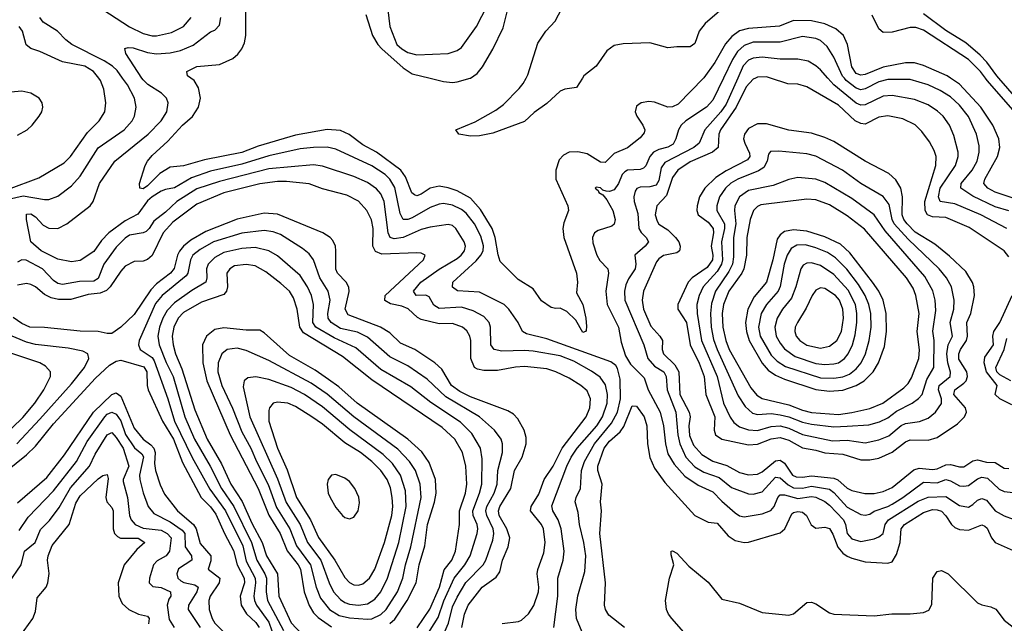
# Model space of a CAD drawing. Header units: inches. Extents: x 1305375 to 1407406, y 744550 to 841633.
# Tile 208 of 256: x 1332040 to 1336430, y 827569 to 830261. Entities that reach past the tile are written whole.
import ezdxf

# ---------------------------------------------------------------- set-up
doc = ezdxf.new("R2010")
doc.units = ezdxf.units.IN
doc.header["$MEASUREMENT"] = 0
doc.layers.add('B3832', color=7, linetype='Continuous')
doc.layers.add('B3833', color=7, linetype='Continuous')

msp = doc.modelspace()

# ---------------------------------------------------------------- linework, layer by layer
at = {"layer": 'B3832', "color": 5}
for points, elevation in [([(1331990, 829504.9), (1332124.9, 829555.1), (1332238.3, 829621.7), (1332266.4, 829650), (1332342.3, 829757.7), (1332394.3, 829810), (1332418.8, 829850), (1332424.3, 829890), (1332415.5, 829950), (1332399.9, 829990), (1332392.2, 830000)], 1380), ([(1331990, 829459.8), (1332055.2, 829475.2), (1332150, 829458.4), (1332170, 829458.5), (1332210, 829473.1), (1332270, 829520.1), (1332310, 829562.8), (1332390, 829689.5), (1332505.2, 829770), (1332541.7, 829810), (1332551.4, 829830), (1332558.7, 829870), (1332551.2, 829910), (1332519.7, 829970), (1332498.7, 830000)], 1360), ([(1334548.5, 827530), (1334523.2, 827590), (1334518.9, 827630), (1334528.3, 827691.7), (1334559.5, 827800.5), (1334563.8, 827870), (1334555.9, 827930), (1334535.4, 828010), (1334530, 828063.7), (1334516.4, 828110), (1334521, 828130), (1334540.2, 828170), (1334544.7, 828250), (1334557.9, 828290), (1334603.3, 828370), (1334678.9, 828461.1), (1334704.9, 828510), (1334718.4, 828570), (1334717.5, 828657.5), (1334705.8, 828705.8), (1334698.6, 828718.6), (1334675, 828735), (1334390, 828836.8), (1334299.9, 828859.9), (1334282.3, 828870), (1334263.1, 828910), (1334221.2, 828970), (1334199.4, 828990), (1334090, 829045.9), (1333991.9, 829051.9), (1333970, 829068.5), (1333970.8, 829090), (1334074.7, 829185.3), (1334096.2, 829210), (1334105.6, 829230), (1334107.5, 829252.5), (1334096, 829296), (1334067.2, 829350), (1334030, 829398), (1334010, 829413.7), (1333970, 829433.1), (1333930, 829440.5), (1333910, 829438.6), (1333870, 829423.5), (1333790, 829377.3), (1333770, 829369.1), (1333750, 829369.3), (1333735.8, 829395.8), (1333712.5, 829512.5), (1333690, 829549.9), (1333668.8, 829570), (1333610, 829608.7), (1333450, 829682.7), (1333410, 829691.6), (1333350, 829691.3), (1333290, 829684.6), (1333150, 829653.1), (1333030, 829616.4), (1332890, 829584.9), (1332805.2, 829554.8), (1332730, 829511.3), (1332690, 829503.7), (1332670, 829495.2), (1332630, 829471), (1332610, 829452.4), (1332566.8, 829393.2), (1332510, 829363), (1332437, 829310), (1332404.3, 829275.7), (1332370, 829227.6), (1332310, 829186.6), (1332270, 829181.2), (1332210, 829192.5), (1332135.6, 829230), (1332088.7, 829270), (1332069.8, 829370.2), (1332070, 829393), (1332090, 829394.9), (1332110, 829381.8), (1332144.6, 829344.6), (1332170, 829330.6), (1332210, 829329.1), (1332250.4, 829349.6), (1332353.8, 829430), (1332367.1, 829450), (1332396.3, 829530), (1332463.6, 829630), (1332612.8, 829750), (1332671, 829810), (1332696, 829850), (1332702.5, 829890), (1332693.6, 829910), (1332672.5, 829932.5), (1332611.8, 829971.8), (1332590, 829992.2), (1332584.9, 830000)], 1340), ([(1335089.4, 830000), (1334976.3, 829883.7), (1334950, 829871.3), (1334930, 829869.9), (1334870, 829892.5), (1334844.3, 829895.7), (1334810.1, 829889.9), (1334790, 829875.1), (1334783.8, 829850), (1334791, 829830), (1334818.3, 829790), (1334826.6, 829770), (1334823.9, 829756.1), (1334806, 829734), (1334750, 829689), (1334690, 829664.2), (1334650, 829623.9), (1334630, 829625.4), (1334570, 829662.2), (1334528, 829672), (1334490, 829669.8), (1334464.1, 829655.9), (1334445, 829635), (1334430.2, 829590), (1334431, 829550), (1334484.1, 829430), (1334487.3, 829410), (1334465.5, 829354.5), (1334462.2, 829330), (1334465.4, 829290), (1334522.8, 829130), (1334527.1, 829090), (1334522, 829042), (1334550.1, 828990.1), (1334563.7, 828930), (1334567.7, 828892.3), (1334564.9, 828875.1), (1334562.8, 828870), (1334550, 828865.1), (1334520.1, 828920.1), (1334479.4, 828959.4), (1334450, 828974.5), (1334430, 828972.3), (1334410, 828977), (1334366.4, 829006.4), (1334330, 829060.5), (1334262.2, 829102.2), (1334182.7, 829182.7), (1334172.7, 829212.7), (1334159.9, 829290), (1334146, 829330), (1334094.5, 829414.5), (1334050, 829464.6), (1333990, 829497.4), (1333950, 829510.9), (1333910, 829517.7), (1333870.7, 829509.3), (1333830, 829483.1), (1333810, 829475.5), (1333799.5, 829479.5), (1333788, 829488), (1333760.3, 829560.3), (1333739.5, 829590), (1333630.4, 829670.4), (1333570, 829702.7), (1333509.3, 829749.3), (1333470, 829765.9), (1333410, 829770.5), (1333270, 829746.1), (1333103, 829697), (1333030, 829668.2), (1332863.8, 829636.2), (1332770, 829609), (1332710, 829602.7), (1332665.1, 829574.9), (1332610, 829519.4), (1332590, 829507), (1332576, 829510), (1332574.3, 829530), (1332598.9, 829610), (1332609.8, 829630), (1332630, 829655.4), (1332700.9, 829719.1), (1332766, 829790), (1332810.6, 829829.4), (1332836.9, 829870), (1332845.4, 829910), (1332836.8, 829956.8), (1332818, 829990), (1332802.9, 830000)], 1320), ([(1333869.7, 830000), (1333930, 829985.2), (1333970, 829980.8), (1333990, 829983.1), (1334048.6, 830000)], 1320), ([(1334548.7, 830000), (1334522.2, 829957.8), (1334470, 829950.5), (1334450, 829942.2), (1334390, 829886.5), (1334333.3, 829846.7), (1334290, 829806.9), (1334150, 829754.3), (1334090, 829742), (1334050, 829741.5), (1333998, 829750), (1333984, 829770), (1334070, 829804.6), (1334163.2, 829856.8), (1334197.5, 829882.5), (1334266.7, 829953.3), (1334284.6, 829975.4), (1334297.7, 830000)], 1280), ([(1335177.5, 830000), (1335130, 829901.6), (1335102, 829870), (1335010.1, 829810), (1334988.7, 829790), (1334976.8, 829770), (1334965.7, 829730), (1334953.9, 829706.1), (1334930, 829691.4), (1334890, 829682.1), (1334866.4, 829670), (1334849.8, 829650.2), (1334831.5, 829608.5), (1334821, 829599), (1334807, 829593), (1334750, 829590.3), (1334737.5, 829582.5), (1334726.5, 829570), (1334710, 829529.8), (1334690, 829502.3), (1334670, 829495), (1334655.5, 829495.5), (1334640.1, 829500.1), (1334630, 829510.8), (1334610, 829513.3), (1334605.5, 829510), (1334619.5, 829499.5), (1334621.6, 829490), (1334640, 829480), (1334657.7, 829457.7), (1334684, 829410), (1334695.6, 829370), (1334691, 829349), (1334680.2, 829339.8), (1334619.1, 829320.9), (1334603.2, 829310), (1334593.8, 829290), (1334595.1, 829264.9), (1334613.4, 829210), (1334626.8, 829186.8), (1334661.7, 829150), (1334664.7, 829130), (1334652.6, 829050), (1334659.7, 828990), (1334709.6, 828890), (1334722.3, 828822.3), (1334741, 828761), (1334763.8, 828723.8), (1334824.2, 828664.2), (1334842, 828610), (1334895.3, 828510), (1334910.9, 828450), (1334919, 828370), (1334930, 828324.6), (1334958.3, 828278.3), (1335005.5, 828225.5), (1335064.6, 828184.6), (1335130, 828155.4), (1335170, 828113), (1335230, 828061.7), (1335250, 828048.8), (1335270, 828044.4), (1335350, 828057.8), (1335388.4, 828071.6), (1335403.4, 828090), (1335420.6, 828130), (1335430, 828141.2), (1335450, 828141.9), (1335510, 828126.2), (1335570, 828135.1), (1335590, 828131.5), (1335630, 828111.9), (1335650, 828095.9), (1335713, 828030), (1335721.9, 828010), (1335729.3, 827969.3), (1335750, 827945.1), (1335790, 827933.8), (1335850, 827945.5), (1335870, 827953.9), (1335889.8, 827970), (1335898.4, 828010), (1335913.5, 828030), (1336045.9, 828114.1), (1336090, 828131.8), (1336170, 828134), (1336230, 828093.6), (1336270, 828086.9), (1336290, 828098.1), (1336310, 828118.2), (1336330, 828126.1), (1336350, 828117.5), (1336390, 828071.2), (1336430, 828048.8), (1336470, 828033.7)], 1340), ([(1335241.6, 830000), (1335190, 829883.2), (1335166.8, 829850), (1335095.4, 829770), (1335069.6, 829710), (1335046.3, 829690), (1334916.6, 829623.4), (1334900.5, 829599.5), (1334890, 829543.5), (1334877, 829523), (1334850, 829514.6), (1334805.9, 829514.1), (1334792.1, 829507.9), (1334784.5, 829495.5), (1334777.6, 829470), (1334779.4, 829450), (1334796.6, 829396.6), (1334800.8, 829330), (1334811.1, 829311.1), (1334833.4, 829290), (1334843.2, 829270), (1334829.4, 829250), (1334782.2, 829210), (1334787, 829170), (1334784.5, 829150), (1334754.5, 829105.5), (1334742.3, 829077.7), (1334735.8, 829050), (1334737.4, 829010), (1334822.1, 828810), (1334840.7, 828750), (1334870, 828716.1), (1334911.6, 828690), (1334922.9, 828670), (1334926.8, 828610), (1334964.9, 828510), (1334973.8, 828410), (1334982.8, 828370), (1335010, 828310.1), (1335050, 828267.1), (1335090, 828242.8), (1335158.9, 828218.9), (1335213.9, 828173.9), (1335290, 828146.5), (1335310, 828145.1), (1335350, 828156), (1335410, 828220.5), (1335430, 828217.1), (1335465.8, 828185.8), (1335490, 828173), (1335530, 828171.2), (1335570, 828180.8), (1335650, 828167.9), (1335670, 828153), (1335730, 828087.2), (1335790, 828054.7), (1335810, 828050.7), (1335830, 828055.8), (1335850, 828069.1), (1335910, 828089.4), (1335930, 828100.8), (1335978.3, 828130), (1336070, 828199.1), (1336130, 828195.1), (1336170, 828210.1), (1336190, 828204.6), (1336230, 828182.3), (1336250, 828180.1), (1336270, 828183.3), (1336310, 828213.6), (1336330, 828220.4), (1336355.7, 828215.7), (1336406.6, 828166.6), (1336430, 828156.8), (1336470, 828152.3)], 1360), ([(1335320.6, 830000), (1335310, 829994.9), (1335279.1, 829960.9), (1335233.8, 829870), (1335164.6, 829770), (1335156.8, 829750), (1335154.8, 829690), (1335129.5, 829670), (1335030, 829626.8), (1334973.8, 829590), (1334950, 829556.8), (1334923.1, 829476.9), (1334880.6, 829430), (1334874, 829390), (1334881.6, 829361.6), (1334889.5, 829349.5), (1334930, 829322.9), (1334964.6, 829290), (1334979, 829270), (1334984.8, 829250), (1334983.5, 829236.5), (1334981.8, 829230), (1334970, 829221.6), (1334910, 829209.3), (1334890, 829194.4), (1334879.7, 829180.3), (1334821.8, 829050), (1334815.6, 829010), (1334821.4, 828970), (1334853.4, 828893.4), (1334894.8, 828850), (1334905.8, 828830), (1334904.5, 828790), (1334910.1, 828770), (1334961.4, 828721.4), (1334979.2, 828690), (1334983.5, 828590), (1335024.8, 828510), (1335028.6, 828490), (1335023.2, 828450), (1335026.7, 828406.7), (1335043.8, 828363.8), (1335081.8, 828321.8), (1335130, 828291.8), (1335192.4, 828272.4), (1335250, 828241.9), (1335290, 828230.4), (1335330, 828234.7), (1335350, 828244.7), (1335410, 828293.4), (1335430, 828295.9), (1335450, 828283.8), (1335485.7, 828230), (1335501.9, 828221.9), (1335530, 828220.2), (1335570, 828226.6), (1335670, 828216.9), (1335688.3, 828208.3), (1335730, 828171.9), (1335750, 828161.2), (1335807.7, 828147.7), (1335850, 828148.1), (1335890, 828156.1), (1335930, 828174.8), (1336027.3, 828252.7), (1336050, 828260.4), (1336110, 828254.5), (1336130, 828258.1), (1336170, 828275.4), (1336190, 828277.3), (1336230, 828266.3), (1336250, 828266.5), (1336290, 828294), (1336310, 828298.1), (1336350, 828288), (1336390, 828285.6), (1336430, 828261.5), (1336450, 828258.9)], 1380), ([(1336450, 829203.1), (1336430, 829230.5), (1336274.1, 829334.1), (1336170, 829379.2), (1336110, 829381.2), (1336088.1, 829390), (1336076.7, 829410), (1336075.1, 829450), (1336125.2, 829610), (1336126.3, 829650), (1336117.4, 829677.4), (1336096.3, 829716.3), (1336062.2, 829762.2), (1336032, 829792), (1335978.1, 829818.1), (1335910, 829832.3), (1335870, 829825.6), (1335810, 829795.4), (1335790, 829797), (1335765.1, 829810), (1335690, 829879.1), (1335550, 829961.7), (1335510, 829972.4), (1335465.4, 829974.6), (1335388.2, 830000)], 1380), ([(1336440.6, 829330), (1336325.2, 829390), (1336210, 829440.1), (1336144.5, 829450), (1336135.9, 829470), (1336144.7, 829510), (1336212.1, 829610), (1336225, 829650), (1336224.9, 829670), (1336204.6, 829744.6), (1336185.6, 829790), (1336158.1, 829830), (1336132.6, 829852.6), (1336090, 829880.2), (1336030, 829904.3), (1335930, 829923.1), (1335890, 829919.7), (1335810, 829881.5), (1335790, 829880.1), (1335770, 829888.7), (1335669.7, 829969.7), (1335642.8, 830000)], 1360), ([(1336450, 829407.7), (1336390, 829426.4), (1336290, 829473.7), (1336236.8, 829510), (1336237.7, 829530), (1336286.4, 829590), (1336308.7, 829630), (1336318.4, 829670), (1336318.1, 829698.1), (1336305.9, 829750), (1336270, 829829), (1336230, 829879.9), (1336190, 829916.9), (1336144.6, 829944.6), (1336090, 829969.5), (1336010, 829993.1), (1335910, 829993.5), (1335870, 829983.2), (1335810, 829951.9), (1335790, 829948.3), (1335770, 829955.3), (1335725.4, 829990), (1335717, 830000)], 1340), ([(1336495.6, 829455.6), (1336390, 829492), (1336356.3, 829510), (1336339, 829530), (1336343.1, 829550), (1336399.7, 829650), (1336409.9, 829690), (1336405.5, 829730), (1336378.2, 829790), (1336326.1, 829870), (1336230, 829973.1), (1336189.7, 830000)], 1320), ([(1336470, 829856.8), (1336353.2, 829990), (1336346, 830000)], 1280), ([(1336606.8, 829770), (1336405.9, 830000)], 1260), ([(1332030, 829746.1), (1332073.6, 829770), (1332095.7, 829790), (1332127.3, 829830), (1332138.6, 829850), (1332142.9, 829870), (1332139.3, 829890), (1332126.2, 829910), (1332090, 829933.2), (1332050, 829942), (1331950, 829933.5)], 1420), ([(1334422.1, 827550), (1334439.1, 827690), (1334439.4, 827770), (1334462.7, 827850), (1334468, 827890), (1334454.2, 827990), (1334441.2, 828030), (1334416.9, 828070), (1334413, 828093), (1334480.1, 828270), (1334499.3, 828310), (1334525.9, 828350), (1334613, 828450), (1334638.4, 828490), (1334658.6, 828550), (1334661.3, 828590), (1334651.9, 828631.9), (1334627.3, 828667.3), (1334590, 828693.5), (1334510, 828737.4), (1334450, 828761.2), (1334330, 828782.3), (1334290, 828786.1), (1334190, 828782.2), (1334154.7, 828790), (1334140.2, 828810), (1334139.1, 828890), (1334133.5, 828910), (1334110, 828937.8), (1334062.1, 828962.1), (1334010, 828978.3), (1333910, 828972.9), (1333887, 828987), (1333865.3, 829025.3), (1333850, 829031.9), (1333807.8, 829030), (1333796.2, 829050), (1333828, 829090), (1333910, 829147.9), (1333990, 829195.9), (1334008.7, 829210), (1334023.1, 829230), (1334028.1, 829250), (1334021.2, 829270), (1333984.1, 829330), (1333970, 829342.3), (1333950, 829346.6), (1333870, 829336), (1333830, 829325.2), (1333750, 829289.9), (1333710, 829284), (1333691.9, 829290), (1333682.4, 829310), (1333665.2, 829450), (1333650, 829483.9), (1333630, 829506.9), (1333590, 829534.8), (1333530, 829560.8), (1333390, 829606.7), (1333350, 829613.9), (1333150, 829594.9), (1332930, 829539.7), (1332830, 829506.7), (1332740.1, 829450), (1332690, 829401.7), (1332638.2, 829361.8), (1332617.3, 829330), (1332603.2, 829316.8), (1332590, 829309.4), (1332530, 829299), (1332510, 829285.9), (1332470, 829246), (1332415.6, 829170), (1332390, 829106.1), (1332370, 829095.3), (1332306.3, 829093.7), (1332230, 829079.7), (1332210, 829084.5), (1332190, 829097.5), (1332140.7, 829150), (1332067.9, 829187.9), (1332050, 829189.1), (1332030, 829179.5)], 1360), ([(1334191.6, 827568.4), (1334263.2, 827576.8), (1334277.6, 827582.4), (1334308.5, 827611.5), (1334332.3, 827647.7), (1334353.1, 827710), (1334355.1, 827730), (1334347.7, 827790), (1334350.7, 827809.3), (1334377.3, 827882.7), (1334383.4, 827930), (1334374.9, 827990), (1334365.8, 828010), (1334317.4, 828070), (1334319.9, 828090), (1334354.5, 828145.5), (1334379, 828210), (1334419.1, 828270), (1334458.7, 828350), (1334565.5, 828490), (1334582.5, 828530), (1334585.6, 828570), (1334570, 828605), (1334542.2, 828630), (1334490, 828661.9), (1334430, 828690.4), (1334390, 828703.9), (1334290, 828713.4), (1334250, 828711), (1334170, 828697), (1334110, 828696.3), (1334081.7, 828701.7), (1334068.3, 828710), (1334051.6, 828750), (1334051.5, 828830), (1334047, 828850), (1334033.1, 828873.1), (1334013.7, 828890), (1333970, 828906), (1333910, 828904.8), (1333830, 828923.5), (1333813.1, 828933.1), (1333771.8, 828971.8), (1333743.1, 828983.1), (1333693.8, 828993.8), (1333667.9, 829007.9), (1333669.9, 829030), (1333840.9, 829190), (1333847.6, 829210), (1333830, 829219.3), (1333810, 829220.6), (1333654.3, 829214.3), (1333626.3, 829226.3), (1333614.5, 829250), (1333615.5, 829330), (1333608, 829368), (1333588.2, 829410), (1333551, 829451), (1333497.8, 829477.8), (1333390, 829506.7), (1333330, 829528.5), (1333230, 829539.4), (1333190, 829539.1), (1333110, 829528.7), (1332950, 829489), (1332830, 829438.5), (1332722.5, 829357.5), (1332679.5, 829310), (1332630, 829208.9), (1332610, 829191.1), (1332590, 829183.8), (1332550, 829182.8), (1332510, 829161.1), (1332490, 829139.9), (1332443.7, 829070), (1332426.4, 829053.6), (1332398.9, 829041.1), (1332345, 829035), (1332267.2, 829012.8), (1332212.5, 829012.5), (1332180.1, 829020.1), (1332150, 829035.6), (1332110, 829068.9), (1332090, 829080.2), (1332070, 829083.7), (1332030, 829077)], 1380), ([(1334010.8, 827550.8), (1334022.7, 827610), (1334040.1, 827650), (1334101.8, 827730), (1334165, 827775), (1334181, 827799), (1334192.8, 827850), (1334217.8, 827910), (1334225.3, 827950), (1334212.1, 827990), (1334177.2, 828050), (1334174.1, 828070), (1334180.2, 828090), (1334229, 828170), (1334245.3, 828250), (1334279.9, 828310), (1334297.8, 828370), (1334297.7, 828397.7), (1334288.9, 828430), (1334260.5, 828480.5), (1334241.8, 828501.8), (1334216.3, 828516.3), (1334050, 828579.5), (1334002.7, 828602.7), (1333965.2, 828630), (1333922.6, 828702.6), (1333890.8, 828730.8), (1333801.3, 828790), (1333737.9, 828817.9), (1333690, 828863.6), (1333648.3, 828890), (1333504.4, 828944.4), (1333490.3, 828970), (1333508.8, 829048.8), (1333507.4, 829067.4), (1333495.2, 829090), (1333457.1, 829130), (1333450, 829148.3), (1333449.9, 829230), (1333447.4, 829250), (1333436.1, 829276.1), (1333424.4, 829290), (1333392.1, 829310), (1333190, 829393.8), (1333130, 829398.4), (1333010, 829371.7), (1332870, 829316.3), (1332803.3, 829276.7), (1332769.8, 829250.2), (1332752.1, 829227.9), (1332743.1, 829210), (1332728.5, 829151.5), (1332712.7, 829130), (1332650, 829082.1), (1332624.3, 829055.7), (1332550, 828945.6), (1332491, 828889), (1332450, 828861.2), (1332430, 828860.7), (1332390, 828870.8), (1332310, 828871.1), (1332150, 828888.3), (1332084.7, 828890), (1332050, 828905.2), (1332010, 828932.7)], 1420), ([(1333914.7, 827485.3), (1333952, 827570), (1333970, 827642.7), (1333990, 827685.8), (1334028.8, 827751.2), (1334106.2, 827830), (1334117.8, 827850), (1334150, 827939.6), (1334154.4, 827970), (1334150.8, 827990), (1334122.1, 828050), (1334118.5, 828070), (1334123.1, 828090), (1334156, 828150), (1334168.6, 828190), (1334172.4, 828250), (1334192.4, 828330), (1334192.7, 828370), (1334186.8, 828390), (1334157, 828430), (1334090.5, 828490), (1333939.2, 828579.2), (1333857.1, 828657.1), (1333770, 828717), (1333690, 828756.6), (1333590, 828844.6), (1333546.7, 828866.7), (1333470, 828884.2), (1333428.6, 828910), (1333415, 828930), (1333414.1, 828950), (1333424.3, 829010), (1333415, 829050), (1333377.6, 829110), (1333349.5, 829189.5), (1333330, 829217), (1333300.8, 829240.8), (1333203.1, 829303.1), (1333170, 829315.3), (1333130, 829321.1), (1333030, 829309.3), (1332904.3, 829270), (1332844, 829236), (1332811.5, 829210), (1332800.8, 829190), (1332789.8, 829130.2), (1332782.1, 829117.9), (1332674.5, 829030), (1332645, 828995), (1332572.7, 828830), (1332569.4, 828810), (1332577.4, 828790), (1332630, 828754.6), (1332639.9, 828739.9), (1332700.8, 828570), (1332730.1, 828470), (1332809, 828309), (1332887.2, 828167.2), (1332957.3, 828070), (1333034, 827914), (1333050, 827845.9), (1333089.3, 827770), (1333091.3, 827750), (1333083.1, 827690), (1333086.4, 827670), (1333095.1, 827650), (1333150, 827574.3), (1333177.1, 827497.1)], 1440), ([(1333852.9, 827510), (1333905.3, 827594.7), (1333930.7, 827669.3), (1333977, 827770), (1334025, 827830), (1334048.4, 827870), (1334080.3, 827970), (1334082.6, 827990), (1334079.4, 828010), (1334062.3, 828050), (1334059.9, 828070), (1334090.3, 828150), (1334100.3, 828190), (1334102, 828302), (1334093.8, 828350), (1334056, 828416), (1334005.8, 828465.8), (1333873.4, 828553.4), (1333783.5, 828623.5), (1333650, 828701.2), (1333538.1, 828798.1), (1333441.9, 828841.9), (1333360.9, 828890), (1333346.4, 828910), (1333349.1, 828990), (1333340.3, 829030), (1333323.4, 829070), (1333290, 829119.3), (1333190, 829208.1), (1333150, 829230.4), (1333090, 829244.8), (1333030, 829240.3), (1332950, 829222.7), (1332910, 829200.8), (1332879.6, 829170), (1332872, 829150), (1332874, 829110), (1332870.1, 829089.9), (1332806.9, 829053.1), (1332730, 828998.4), (1332696.7, 828963.3), (1332677.9, 828930), (1332662.8, 828890), (1332656.4, 828850), (1332660.9, 828810), (1332692.4, 828732.4), (1332723.7, 828670), (1332775.5, 828490), (1332819.6, 828390), (1332889.5, 828269.5), (1332939.9, 828170), (1332994.2, 828090), (1333073.4, 827930), (1333097.3, 827850), (1333133.3, 827790), (1333139.9, 827770), (1333138.1, 827710), (1333145.2, 827670), (1333216.5, 827536.5)], 1460), ([(1333811.3, 827548.7), (1333868, 827632), (1333911.7, 827730), (1333932.7, 827807.3), (1333965.9, 827850), (1333982.3, 827890), (1334000.5, 828010), (1334001.4, 828070), (1334028, 828150), (1334033.3, 828190), (1334029.3, 828269.3), (1334014.7, 828330), (1333980.4, 828390), (1333922.8, 828442.8), (1333610, 828655.3), (1333479.2, 828759.2), (1333304.8, 828864.8), (1333289.3, 828890), (1333277.1, 828970), (1333260.2, 829020.2), (1333242.2, 829050), (1333204.8, 829084.8), (1333136.8, 829136.8), (1333090, 829162.7), (1333050, 829169.6), (1332997.5, 829162.5), (1332976.1, 829150), (1332963.9, 829130), (1332966.6, 829070), (1332961.7, 829050), (1332950, 829035), (1332850, 829001.4), (1332770, 828954.3), (1332746.4, 828930), (1332726.8, 828890), (1332719.3, 828850), (1332723.6, 828810), (1332734.3, 828770), (1332763, 828703), (1332820.9, 828520.9), (1332875.3, 828390), (1332940.3, 828280.3), (1332980.5, 828190), (1333031.8, 828111.8), (1333074.9, 828014.9), (1333121.6, 827930), (1333139.8, 827870), (1333189.2, 827790), (1333194.8, 827690), (1333250, 827571), (1333299.5, 827519.5)], 1480), ([(1336463, 828543), (1336410.5, 828570), (1336389.9, 828590), (1336397.9, 828630), (1336350, 828689.9), (1336340.8, 828730), (1336343.9, 828756.1), (1336381.6, 828810), (1336379.1, 828850), (1336383, 828870), (1336410.2, 828909.8), (1336465.1, 829030)], 1380), ([(1332027.6, 828370), (1332130, 828479.9), (1332270, 828636.6), (1332328, 828710), (1332347.4, 828750), (1332343.1, 828770), (1332321.8, 828781.8), (1332255.7, 828795.7), (1332110, 828812.7), (1332070, 828822.8), (1331810, 828931.1)], 1440), ([(1333690, 827568.9), (1333711.9, 827588.1), (1333768, 827670), (1333808, 827750), (1333821, 827830), (1333845.7, 827914.3), (1333858.3, 828010), (1333888.6, 828108.6), (1333896.8, 828150), (1333893.1, 828210), (1333865.7, 828285.7), (1333833, 828333), (1333770.4, 828390), (1333544.2, 828550), (1333462.8, 828622.8), (1333416.9, 828656.9), (1333357.3, 828697.3), (1333242.7, 828762.7), (1333130, 828863.7), (1333110, 828876.8), (1333050, 828875.7), (1332950, 828886.1), (1332910, 828879.2), (1332872.7, 828850), (1332854.4, 828810), (1332855.9, 828730), (1332873.8, 828650), (1332977.5, 828410), (1333103.1, 828170), (1333150, 828051.6), (1333201.6, 827970), (1333231.9, 827891.9), (1333281.3, 827830), (1333291.1, 827811.1), (1333308.6, 827710), (1333330, 827648.1), (1333350, 827615.2), (1333370, 827594.6), (1333430, 827553)], 1520), ([(1336459.5, 828650), (1336410, 828677.7), (1336396.7, 828690), (1336392.7, 828710), (1336429.4, 828790), (1336441.5, 828838.5)], 1360), ([(1331910, 828348.5), (1332053, 828487), (1332107, 828550), (1332147.8, 828610), (1332176.5, 828670), (1332176.8, 828690), (1332155.4, 828715.4), (1332129.7, 828730), (1331950, 828789.5)], 1460), ([(1331930, 828208.9), (1332070, 828320.3), (1332110, 828359.1), (1332190, 828458.9), (1332377.6, 828662.4), (1332440.3, 828719.7), (1332470, 828738), (1332490, 828741.8), (1332592.8, 828712.8), (1332605.9, 828690), (1332608.3, 828630), (1332613.3, 828610), (1332677, 828470), (1332726, 828390), (1332765.7, 828285.7), (1332848.4, 828130), (1332890, 828087.9), (1332915, 828055), (1332952.7, 827970), (1332993.3, 827893.3), (1333009.8, 827830), (1333041.3, 827770), (1333042.5, 827750), (1333023.2, 827690), (1333028, 827650), (1333051.1, 827611.1), (1333092.5, 827572.5), (1333106.8, 827550)], 1420), ([(1332030, 828106.8), (1332160.6, 828219.4), (1332239.8, 828320.3), (1332369.3, 828510), (1332450, 828588.8), (1332470, 828596.9), (1332490, 828582), (1332550, 828438.5), (1332590, 828390.5), (1332624.8, 828364.8), (1332637.2, 828350), (1332643.1, 828330), (1332641.3, 828281.3), (1332645.5, 828250), (1332666, 828186), (1332685, 828145), (1332742.8, 828070), (1332814.1, 828010), (1332826.7, 827990), (1332845, 827925.1), (1332891.4, 827870), (1332892.1, 827847.9), (1332879.8, 827810), (1332932.7, 827770), (1332929.7, 827750), (1332889.3, 827690), (1332883.8, 827670), (1332885.2, 827630), (1332898, 827590), (1332910.1, 827570), (1332950.6, 827530)], 1380), ([(1332037.4, 827982.6), (1332078.2, 828041.8), (1332190, 828159.9), (1332292.6, 828290), (1332340.8, 828379.2), (1332419, 828490), (1332430, 828501), (1332450, 828510.1), (1332470, 828501.6), (1332490, 828471.7), (1332511, 828411), (1332551.5, 828351.5), (1332584.3, 828324.3), (1332591.6, 828311.6), (1332574.6, 828230), (1332574.8, 828210), (1332590.4, 828150.4), (1332612.8, 828090), (1332638.1, 828058.1), (1332710, 828021.5), (1332764.6, 827984.6), (1332775.9, 827970), (1332777.2, 827910), (1332806.5, 827870), (1332807.8, 827850), (1332747.4, 827812.6), (1332739.8, 827790), (1332744.7, 827770), (1332758.4, 827758.4), (1332771, 827751), (1332820.8, 827740.8), (1332836.2, 827730), (1332830.1, 827710), (1332791.9, 827650), (1332791.6, 827630), (1332844.7, 827550)], 1360), ([(1334736, 827550), (1334666, 827606), (1334652.2, 827630), (1334647.7, 827650), (1334651.4, 827750), (1334626.2, 827970), (1334634.4, 828070), (1334628.8, 828110), (1334637.1, 828190), (1334617.9, 828250), (1334617.9, 828270), (1334645.2, 828350), (1334670, 828381.4), (1334716.7, 828423.3), (1334733.9, 828446.1), (1334770, 828539.3), (1334790, 828537.5), (1334823.6, 828490), (1334836.3, 828450), (1334839.1, 828370), (1334850, 828308.1), (1334870, 828261.2), (1334917.1, 828197.1), (1335049.5, 828050), (1335110, 828020.5), (1335150, 828015.3), (1335198.4, 827958.4), (1335230, 827938.4), (1335270, 827929.5), (1335290, 827930.7), (1335430, 827972.8), (1335451.4, 827990), (1335483.2, 828056.8), (1335490, 828063.7), (1335510, 828067.8), (1335530, 828063.9), (1335547.8, 828050), (1335568.4, 828008.4), (1335590, 827993.7), (1335630, 827997.3), (1335650, 827992.2), (1335665.8, 827965.8), (1335688.3, 827908.3), (1335710, 827882.4), (1335730, 827869.1), (1335750, 827859), (1335810, 827843.8), (1335910, 827837.7), (1335930, 827843.6), (1335950, 827875.6), (1335965, 827930), (1335969.9, 827990), (1335984.8, 828010), (1336070, 828063.3), (1336110, 828076), (1336130, 828075.6), (1336150, 828069), (1336168.8, 828048.8), (1336194.1, 828010), (1336210, 827995.7), (1336230, 827987), (1336270, 827984.2), (1336330, 828007.5), (1336342.5, 828002.5), (1336353.5, 827993.5), (1336372.6, 827950), (1336390, 827928.7), (1336510, 827875.9)], 1320), ([(1331990.6, 827750), (1332046.8, 827830), (1332061.6, 827890), (1332108, 827930), (1332132, 827988), (1332173.2, 828026.8), (1332215.2, 828084.8), (1332266.7, 828173.3), (1332351.4, 828270), (1332376.9, 828323.1), (1332430, 828408.9), (1332450, 828419.5), (1332470, 828397.9), (1332500.4, 828350), (1332525.9, 828270), (1332500.6, 828210), (1332500.9, 828200.9), (1332520.2, 828130), (1332529.7, 828050), (1332536.4, 828030), (1332554, 828010), (1332590, 827992.9), (1332670, 827984.6), (1332697.1, 827970), (1332715.1, 827950), (1332707.1, 827890), (1332693.5, 827870), (1332652.5, 827847.5), (1332636.6, 827830), (1332618, 827770), (1332617.2, 827750), (1332633.6, 827733.6), (1332670, 827728.4), (1332711.5, 827710), (1332714.1, 827690), (1332704, 827676), (1332696.8, 827650), (1332706.4, 827586.4), (1332728.2, 827550)], 1340), ([(1332040.2, 827510), (1332097.6, 827590), (1332110, 827622.4), (1332117.1, 827682.9), (1332157.6, 827730), (1332165.7, 827750), (1332170.7, 827790.7), (1332163.9, 827850), (1332166.4, 827870), (1332184.7, 827915.3), (1332260.2, 828010), (1332290, 828105), (1332310, 828137.3), (1332390, 828213), (1332410, 828228.5), (1332430, 828232.8), (1332434, 828214), (1332423.3, 828130), (1332427.8, 828110), (1332450, 828085.5), (1332456, 828070), (1332456.6, 827990), (1332462.9, 827970), (1332475.5, 827955.5), (1332488.6, 827948.6), (1332568.4, 827948.4), (1332598, 827930), (1332561.8, 827898.2), (1332505.2, 827830), (1332478.4, 827750), (1332481.1, 827690), (1332496.9, 827656.9), (1332526.3, 827630), (1332570, 827609.1), (1332610, 827600.2), (1332617, 827590), (1332613.8, 827566.2)], 1320), ([(1335042.2, 827482.2), (1334947.7, 827590), (1334932.5, 827610), (1334924.4, 827630), (1334919.8, 827670), (1334936.9, 827770), (1334956.9, 827830), (1334945.3, 827874.7), (1334945.1, 827890), (1334950, 827892.6), (1334970, 827882), (1335023.3, 827823.3), (1335110, 827752.8), (1335170, 827676.9), (1335250, 827659.3), (1335350, 827617.7), (1335470, 827605), (1335490, 827611.8), (1335550, 827661.8), (1335570, 827663.2), (1335590, 827656.5), (1335650, 827615.3), (1335670, 827609.2), (1335850, 827601.7), (1335928.7, 827611.3), (1336010, 827611.5), (1336070, 827617), (1336093, 827627), (1336106.4, 827653.6), (1336110.7, 827770), (1336130, 827800.2), (1336150, 827804.7), (1336179.5, 827790), (1336310, 827660.1), (1336330, 827650.7), (1336370, 827643), (1336391.9, 827631.9), (1336430, 827583.2), (1336470, 827552.1)], 1280)]:
    msp.add_lwpolyline(points, dxfattribs=dict(at, elevation=elevation))
for points, elevation in [([(1335330, 829796.9), (1335290, 829775), (1335271, 829750), (1335267.8, 829730), (1335272.9, 829710), (1335293.9, 829666.1), (1335295.2, 829650), (1335284.8, 829635.2), (1335190, 829587.1), (1335143.7, 829556.3), (1335094.1, 829510), (1335071.5, 829470), (1335060.7, 829430), (1335059.2, 829410), (1335064.8, 829390), (1335110, 829357), (1335131.9, 829330), (1335134, 829310), (1335123.5, 829250), (1335130.9, 829210), (1335128.3, 829190), (1335104.6, 829155.4), (1335038.9, 829110), (1335020.3, 829090), (1334973.6, 828990), (1334973.8, 828970), (1335013.4, 828910), (1335029.5, 828810), (1335069.7, 828729.7), (1335092.3, 828670), (1335099.9, 828590), (1335138.7, 828490), (1335136.5, 828430), (1335142, 828410), (1335170.1, 828390.1), (1335290, 828365), (1335330, 828367.8), (1335390, 828391.2), (1335430, 828397.2), (1335470, 828385.1), (1335530, 828351), (1335590, 828341.7), (1335630, 828329.2), (1335710, 828323.2), (1335790, 828298.6), (1335830, 828298.4), (1335870, 828305.3), (1335930, 828332.8), (1335990, 828377.5), (1336010, 828386.5), (1336090, 828385.8), (1336130, 828396.9), (1336221.5, 828458.5), (1336252.9, 828490), (1336260.8, 828510), (1336256.7, 828530), (1336205.6, 828590), (1336209.9, 828610), (1336250, 828639.1), (1336259.7, 828650), (1336266.5, 828670), (1336262.5, 828690), (1336227.5, 828747.5), (1336227.2, 828770), (1336234.2, 828790), (1336261.4, 828830), (1336265.5, 828850), (1336262.9, 828910), (1336280.7, 828950), (1336296.7, 829030), (1336294.6, 829070), (1336288.4, 829088.4), (1336257.9, 829137.9), (1336186.4, 829206.4), (1336119.9, 829259.9), (1336032.8, 829312.8), (1335997.2, 829350), (1335982.2, 829370), (1335974.7, 829390), (1335976.3, 829470), (1335969.3, 829509.3), (1335945.9, 829545.9), (1335914.8, 829574.8), (1335810, 829629.4), (1335670, 829717.4), (1335630, 829735.3), (1335570, 829754.1), (1335470, 829768), (1335370, 829796.4)], 1420), ([(1335425.3, 829674.7), (1335387.6, 829672.4), (1335378.6, 829661.4), (1335373, 829630), (1335357.9, 829602.1), (1335333.4, 829586.6), (1335241.2, 829550), (1335210, 829531), (1335187.4, 829510), (1335159.7, 829470), (1335147.6, 829430), (1335148.9, 829410), (1335182.6, 829350), (1335182.6, 829330), (1335169.4, 829270), (1335174, 829190), (1335168.8, 829170), (1335150, 829137.5), (1335087.1, 829070), (1335069.4, 829030), (1335059.5, 828990), (1335060.1, 828950), (1335079.8, 828830), (1335150.3, 828670), (1335177.9, 828550), (1335208, 828488), (1335224.5, 828464.5), (1335250, 828445.8), (1335290, 828431.9), (1335330, 828429.4), (1335390, 828447.2), (1335430, 828449), (1335470, 828438.9), (1335530, 828410.9), (1335663.3, 828383.3), (1335730, 828386.2), (1335810, 828374.5), (1335870, 828386.4), (1335914.5, 828405.6), (1335970, 828450.9), (1335990, 828460.4), (1336051.4, 828468.6), (1336090, 828483.8), (1336122.7, 828510), (1336150.7, 828549.3), (1336150.7, 828570), (1336136.1, 828610), (1336139.4, 828630), (1336188.5, 828670), (1336190.7, 828689.3), (1336177.9, 828730), (1336173.1, 828770), (1336179.6, 828810), (1336198.8, 828850), (1336188.4, 828910), (1336205, 828970), (1336207.2, 829010), (1336193.9, 829070), (1336171.9, 829110), (1336139.9, 829150), (1336001.7, 829281.7), (1335939.6, 829350), (1335929.4, 829370), (1335916.7, 829436.7), (1335890, 829472.7), (1335790.6, 829530), (1335709.2, 829589.2), (1335590, 829652.5), (1335550, 829663.1)], 1440), ([(1335510, 829557.4), (1335470, 829548.6), (1335399, 829521), (1335290, 829498.9), (1335249.3, 829470.7), (1335228.8, 829431.2), (1335226.3, 829410), (1335233.4, 829350), (1335222.6, 829290), (1335222.8, 829202.8), (1335218.2, 829170), (1335202.2, 829137.8), (1335141.6, 829050), (1335124.5, 828995.5), (1335119.5, 828950), (1335123.4, 828890), (1335133.9, 828833.9), (1335150.1, 828790), (1335243.3, 828583.3), (1335275.2, 828535.2), (1335306.7, 828506.7), (1335330, 828500.7), (1335390, 828504), (1335430, 828498.4), (1335470, 828489.3), (1335530, 828465.8), (1335570, 828457.2), (1335670, 828445), (1335730, 828448.2), (1335825.6, 828454.4), (1335873.2, 828466.8), (1335910, 828485.5), (1335950, 828514.5), (1336019.1, 828550), (1336048.1, 828571.9), (1336063.6, 828590), (1336084.1, 828655.9), (1336116.4, 828710), (1336116.9, 828830), (1336112.1, 828872.1), (1336124.5, 828964.5), (1336121.5, 829010), (1336111.4, 829051.4), (1336075.3, 829115.3), (1335899.4, 829319.4), (1335850, 829390.5), (1335750, 829463.2), (1335630, 829535), (1335590, 829549)], 1460), ([(1335550, 829460.1), (1335344.7, 829435.3), (1335330, 829428.2), (1335311.8, 829410), (1335296.2, 829370), (1335282.6, 829290), (1335280.2, 829210), (1335268.9, 829150), (1335259.4, 829130), (1335201.4, 829050), (1335177.9, 828990), (1335171.8, 828950), (1335174.9, 828890), (1335188, 828830), (1335203, 828790), (1335299.2, 828619.2), (1335326.9, 828586.9), (1335350, 828572), (1335470, 828543.3), (1335530, 828519.1), (1335570, 828509.5), (1335690, 828500.6), (1335750, 828508.9), (1335830, 828526.6), (1335889, 828551), (1335981.6, 828618.4), (1336001, 828639), (1336015.8, 828664.2), (1336048.3, 828750), (1336051.9, 828788.1), (1336041.8, 828870), (1336049.9, 828950), (1336036.3, 829030), (1336023.3, 829063.3), (1335993.7, 829110), (1335807, 829327), (1335730, 829386.2), (1335650, 829434.3), (1335590, 829457)], 1480), ([(1335490, 829323.7), (1335450, 829315.4), (1335430, 829301.6), (1335417.6, 829282.4), (1335397.6, 829190), (1335369.6, 829090.4), (1335314.6, 829025.4), (1335286.9, 828970), (1335276.5, 828910), (1335281.1, 828870), (1335292.7, 828830), (1335350, 828728.9), (1335377.7, 828697.7), (1335410, 828674.8), (1335450, 828657.6), (1335590, 828611.7), (1335650, 828604.7), (1335710, 828609), (1335770, 828628.9), (1335805.7, 828650), (1335845.4, 828690), (1335869.5, 828730), (1335896, 828804), (1335904.2, 828870), (1335903.7, 828950), (1335889.5, 829010), (1335869.9, 829050), (1335842.8, 829090), (1335740.9, 829220.9), (1335699.3, 829259.3), (1335630, 829292.8), (1335550, 829318)], 1520), ([(1335543.7, 829256.3), (1335504.7, 829255.3), (1335480.3, 829239.7), (1335462.5, 829210), (1335449.2, 829170), (1335430.1, 829070.1), (1335421.5, 829050), (1335369.1, 828990.9), (1335346.5, 828950), (1335333.9, 828890), (1335341.5, 828850), (1335390, 828765.4), (1335417.3, 828737.3), (1335453.8, 828713.8), (1335610, 828663.5), (1335670, 828662.4), (1335710, 828667.6), (1335739.7, 828680.3), (1335770, 828703.7), (1335791.5, 828730), (1335811.7, 828770), (1335828.2, 828830), (1335836.6, 828890), (1335835, 828950), (1335826.1, 828990), (1335809.6, 829030), (1335779.2, 829079.2), (1335727.9, 829147.9), (1335678.1, 829198.1), (1335642, 829222), (1335590, 829243.7)], 1540), ([(1335570, 829176.9), (1335550, 829175.3), (1335533.8, 829166.2), (1335522.3, 829150), (1335500.9, 829070), (1335481, 829019), (1335441.7, 828970), (1335417.9, 828930), (1335407.2, 828890), (1335412.7, 828850), (1335430, 828818), (1335450, 828793.2), (1335498.1, 828758.1), (1335590, 828728.2), (1335630, 828723.4), (1335670, 828725.9), (1335690, 828730.9), (1335718.1, 828750), (1335734.1, 828770), (1335753.4, 828810), (1335765.4, 828854.6), (1335772.7, 828910), (1335772.6, 828950), (1335765.9, 828990), (1335734.4, 829054.4), (1335670, 829124.2), (1335610, 829165.2)], 1560), ([(1335610, 829065.4), (1335590, 829054.6), (1335573.4, 829030), (1335546, 828974), (1335507.2, 828910), (1335498, 828890), (1335495.4, 828870), (1335501.9, 828850), (1335517.7, 828830), (1335550, 828809.7), (1335610, 828795.8), (1335650, 828804.5), (1335683.1, 828830), (1335704.1, 828870), (1335713.6, 828930), (1335710, 828969.6), (1335694.6, 829010), (1335677.8, 829030), (1335630, 829062)], 1580), ([(1333010, 828796.2), (1332965.5, 828790), (1332941.4, 828770), (1332925, 828730), (1332923.6, 828690), (1332941.7, 828630), (1332988.7, 828528.7), (1333030, 828423), (1333070, 828350.1), (1333095.1, 828290), (1333147.3, 828187.3), (1333184.8, 828084.8), (1333244.7, 827990), (1333273.9, 827913.9), (1333336.8, 827830), (1333361.4, 827730), (1333381.6, 827681.6), (1333421.3, 827630), (1333463.8, 827603.8), (1333510, 827593), (1333590, 827587.1), (1333610, 827589.7), (1333650, 827608.3), (1333673.8, 827630), (1333724.1, 827710), (1333748.6, 827770), (1333759.9, 827830), (1333783.9, 827910), (1333829.3, 828130), (1333824.8, 828190), (1333803.9, 828250), (1333777.9, 828290), (1333725.1, 828345.1), (1333530, 828489.6), (1333411.2, 828591.2), (1333339.7, 828639.7), (1333150, 828740.6), (1333050, 828785.9)], 1540), ([(1333092, 828668), (1333056.5, 828663.5), (1333041.2, 828650), (1333035.9, 828624.1), (1333065.4, 828490), (1333190, 828212.8), (1333227.3, 828107.3), (1333290.1, 828010), (1333322.7, 827930), (1333381.8, 827850), (1333419, 827750), (1333439.3, 827710), (1333470, 827674.9), (1333490, 827661.7), (1333510, 827653.9), (1333550, 827649.4), (1333590, 827655.5), (1333623.6, 827676.4), (1333650.7, 827710), (1333679.6, 827770), (1333729.9, 827930), (1333762.9, 828090), (1333760.4, 828160.4), (1333738.3, 828230), (1333701.8, 828281.8), (1333661, 828321), (1333511.2, 828431.2), (1333390, 828533.9), (1333310, 828589.6), (1333250, 828620.8), (1333150, 828656.2)], 1560), ([(1333190, 828555.4), (1333170.1, 828549.9), (1333153.5, 828530), (1333150, 828518), (1333151.1, 828470), (1333189.7, 828350), (1333232.9, 828252.9), (1333273.8, 828130), (1333336.9, 828030), (1333371.5, 827951.5), (1333445.3, 827850), (1333490, 827772.6), (1333510, 827750.8), (1333530, 827741), (1333550, 827739), (1333570, 827745.1), (1333599.4, 827770), (1333622.6, 827810), (1333666.1, 827930), (1333698.6, 828050), (1333704, 828090), (1333701, 828130), (1333692.5, 828172.4), (1333678, 828210), (1333649.5, 828250), (1333610, 828290.7), (1333558.7, 828330), (1333490, 828373.6), (1333390, 828456.3), (1333342.4, 828490), (1333270, 828535.7), (1333235.1, 828550)], 1580), ([(1333450, 828231.9), (1333430, 828229.7), (1333414.7, 828210), (1333410.2, 828189.8), (1333414.8, 828150), (1333424.2, 828130), (1333450, 828085.8), (1333478.4, 828050), (1333490, 828040.5), (1333510, 828035), (1333530, 828041.6), (1333549.1, 828070), (1333554.3, 828105.7), (1333551.4, 828131.4), (1333534, 828170), (1333510, 828201), (1333490, 828216.7)], 1620)]:
    msp.add_lwpolyline(points, close=True, dxfattribs=dict(at, elevation=elevation))
at = {"layer": 'B3833', "color": 5}
for points, elevation in [([(1333678.8, 830330), (1333689.5, 830230), (1333721.2, 830150), (1333743.2, 830130), (1333770, 830114.3), (1333810, 830103.2), (1333950, 830110.2), (1333990, 830123.2), (1334010, 830136.1), (1334077.2, 830230), (1334147.8, 830370)], 1340), ([(1334048.6, 830000), (1334050, 830000.4), (1334080.1, 830019.9), (1334103.7, 830050), (1334150, 830129.1), (1334195.3, 830224.7), (1334226.1, 830350)], 1320), ([(1335256.5, 830383.5), (1335096.2, 830243.8), (1335069.7, 830210), (1335050, 830154.5), (1335030, 830139.3), (1334970, 830140.1), (1334930, 830135.2), (1334850, 830157), (1334730, 830152.4), (1334690, 830145.1), (1334657.6, 830122.4), (1334610, 830053.1), (1334555, 830010), (1334548.7, 830000)], 1280), ([(1332410, 830306.1), (1332529.4, 830229.4), (1332590, 830198.5), (1332630, 830188), (1332650, 830188.3), (1332716.9, 830203.1), (1332769.8, 830230), (1332805, 830270)], 1360), ([(1332802.9, 830000), (1332787.8, 830010), (1332784.5, 830030), (1332830, 830051.1), (1332930, 830060.1), (1332990, 830088.2), (1333012.7, 830107.3), (1333029.9, 830130.1), (1333042, 830158), (1333047.5, 830190), (1333047.5, 830307.5)], 1320), ([(1334297.7, 830000), (1334305.5, 830014.5), (1334350, 830155.5), (1334385.6, 830210), (1334426.7, 830253.3), (1334456.9, 830310)], 1280), ([(1332498.7, 830000), (1332474.6, 830034.6), (1332454, 830054), (1332417, 830077), (1332272.4, 830150), (1332245.1, 830170), (1332208.1, 830210), (1332144.4, 830250), (1332130, 830270.3)], 1360), ([(1332584.9, 830000), (1332512.7, 830110), (1332507.8, 830132.2), (1332523.2, 830136.8), (1332545, 830135), (1332610, 830114.8), (1332650, 830108.8), (1332710, 830112.4), (1332756.9, 830123.1), (1332812.7, 830147.3), (1332890, 830206.7), (1332910, 830214.4), (1332930, 830236.3), (1332937, 830270)], 1340), ([(1333583.7, 830283.7), (1333613.5, 830190), (1333636.5, 830150), (1333654.1, 830130), (1333750, 830046.2), (1333790, 830019.6), (1333869.7, 830000)], 1320), ([(1336189.7, 830000), (1336174.7, 830010), (1336070, 830056.2), (1336030, 830068), (1335990, 830067.7), (1335890, 830048.6), (1335810, 830016.6), (1335790, 830013.3), (1335770, 830021.2), (1335750.6, 830050), (1335730.5, 830150.5), (1335712.8, 830190), (1335679.2, 830219.2), (1335630, 830242.7), (1335570, 830255.1), (1335490, 830257.6), (1335427.8, 830232.2), (1335290, 830221.1), (1335250, 830210.7), (1335214.7, 830185.3), (1335186.8, 830153.2), (1335139.9, 830070), (1335090, 830000.6), (1335089.4, 830000)], 1320), ([(1336346, 830000), (1336324.3, 830030), (1336270, 830082.3), (1336070, 830214.3), (1336035, 830225), (1336010, 830226.2), (1335930, 830205.3), (1335890, 830203), (1335870, 830219.1), (1335841.2, 830281.2)], 1280), ([(1336405.9, 830000), (1336397.1, 830010), (1336351.6, 830071.6), (1336322.3, 830102.3), (1336257.8, 830157.8), (1336170, 830211.8), (1336070, 830286.4)], 1260), ([(1332392.2, 830000), (1332369.2, 830030), (1332330, 830052.9), (1332230, 830073.3), (1332130, 830119.3), (1332090, 830132), (1332069.1, 830149.1), (1332051.8, 830210), (1332037.7, 830230)], 1380), ([(1335717, 830000), (1335709.2, 830009.2), (1335670, 830093.3), (1335640.6, 830140.6), (1335610, 830167.7), (1335590, 830176.7), (1335530, 830185), (1335430, 830160.8), (1335310, 830159.6), (1335270, 830145.1), (1335240.7, 830119.3), (1335217.4, 830082.6), (1335177.5, 830000)], 1340), ([(1335642.8, 830000), (1335610, 830036.7), (1335590, 830055), (1335555.8, 830075.8), (1335510, 830084.2), (1335430, 830084.1), (1335350, 830092.9), (1335310, 830089.5), (1335290, 830079.7), (1335265.6, 830054.4), (1335241.6, 830000)], 1360), ([(1335388.2, 830000), (1335370, 830006), (1335330, 830004.5), (1335320.6, 830000)], 1380)]:
    msp.add_lwpolyline(points, dxfattribs=dict(at, elevation=elevation))

doc.saveas('drawing.dxf')
